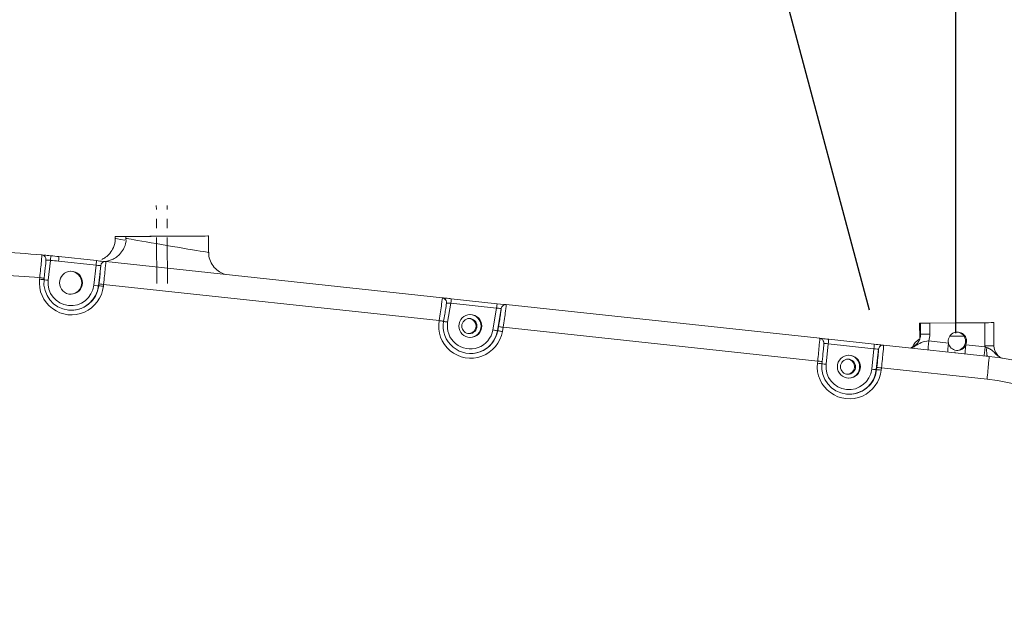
# Model space of a CAD drawing. Header units: millimetres. Extents: x 176 to 9387, y -11044 to -3322.
# Tile 97 of 255: x 3878 to 4093, y -4907 to -4780. Entities that reach past the tile are written whole.
import ezdxf

# ---------------------------------------------------------------- set-up
doc = ezdxf.new("R2010")
doc.units = ezdxf.units.MM
doc.header["$LTSCALE"] = 0.3175
doc.linetypes.add('CENTER', pattern=[50.8, 31.75, -6.35, 6.35, -6.35])
doc.layers.add('1', color=7, linetype='Continuous', true_color=0xffffff)
doc.layers.add('10', color=7, linetype='Continuous', true_color=0xffffff)
doc.layers.add('7标注层', color=4, linetype='Continuous', lineweight=13)
doc.layers.add('sub', color=1, linetype='Continuous', lineweight=18)
doc.styles.add('标准汉字', font='gbenor.shx', dxfattribs={"bigfont": 'gbcbig.shx'})
doc.dimstyles.new('M1：15', dxfattribs={"dimscale": 15, "dimtxt": 3.5, "dimasz": 2.5, "dimexe": 2, "dimexo": 0, "dimgap": 0.5, "dimtad": 1, "dimdec": 4, "dimdsep": 46, "dimtxsty": '标准汉字', "dimcen": 5, "dimdle": 5, "dimclrd": 1, "dimclre": 1, "dimclrt": 256, "dimadec": 4, "dimazin": 2, "dimtfac": 1, "dimtdec": 4, "dimtmove": 0, "dimatfit": 3, "dimfxl": 1, "dimtolj": 1, "dimarcsym": 0})
doc.dimstyles.new('M1：18.5', dxfattribs={"dimscale": 18.5, "dimtxt": 3.5, "dimasz": 2.5, "dimexe": 2, "dimexo": 0, "dimgap": 1.5, "dimtad": 1, "dimdec": 4, "dimdsep": 46, "dimtxsty": '标准汉字', "dimcen": 5, "dimdle": 5, "dimclrd": 1, "dimclre": 1, "dimclrt": 256, "dimadec": 4, "dimazin": 2, "dimtfac": 1, "dimtdec": 4, "dimtmove": 2, "dimatfit": 3, "dimfxl": 1, "dimfrac": 2, "dimtolj": 1, "dimarcsym": 0})

# ---------------------------------------------------------------- blocks, each defined once
blk = doc.blocks.new('*D3')
at = {"layer": '7标注层', "color": 1, "lineweight": -2, "ltscale": 20, "transparency": 16777216}
for p, q in [((3441.97, -4936.24), (3441.97, -4719.59)), ((4081.97, -4848.76), (4081.97, -4719.59)), ((3488.22, -4756.59), (4035.72, -4756.59))]:
    blk.add_line(p, q, dxfattribs=at)
at = {"layer": '7标注层', "color": 1, "transparency": 16777216}
for points in [[(3488.22, -4748.88), (3488.22, -4764.3), (3441.97, -4756.59)], [(4035.72, -4764.3), (4035.72, -4748.88), (4081.97, -4756.59)]]:
    blk.add_solid(points, dxfattribs=at)
at = {"layer": 'Defpoints', "color": 0, "transparency": 16777216}
for p in [(4081.97, -4756.59), (4081.97, -4848.76), (3441.97, -4936.24)]:
    blk.add_point(p, dxfattribs=at)
at = {"layer": '7标注层', "transparency": 16777216, "insert": (3761.97, -4696.46), "char_height": 64.75, "attachment_point": 5, "style": '标准汉字'}
blk.add_mtext('\\A1;640', dxfattribs=at)
blk = doc.blocks.new('*D4')
at = {"layer": '7标注层', "color": 1, "lineweight": -2, "ltscale": 20, "transparency": 16777216}
for p, q in [((4081.97, -4848.76), (4081.97, -4719.59)), ((4181.97, -4883.45), (4181.97, -4719.59)), ((4035.72, -4756.59), (3989.47, -4756.59)), ((4081.97, -4756.59), (4181.97, -4756.59)), ((4228.22, -4756.59), (4274.47, -4756.59))]:
    blk.add_line(p, q, dxfattribs=at)
at = {"layer": '7标注层', "color": 1, "transparency": 16777216}
for points in [[(4035.72, -4764.3), (4035.72, -4748.88), (4081.97, -4756.59)], [(4228.22, -4748.88), (4228.22, -4764.3), (4181.97, -4756.59)]]:
    blk.add_solid(points, dxfattribs=at)
at = {"layer": 'Defpoints', "color": 0, "transparency": 16777216}
for p in [(4181.97, -4756.59), (4081.97, -4848.76), (4181.97, -4883.45)]:
    blk.add_point(p, dxfattribs=at)
at = {"layer": '7标注层', "transparency": 16777216, "insert": (4131.97, -4702.66), "char_height": 64.75, "attachment_point": 5, "style": '标准汉字'}
blk.add_mtext('\\A1;100', dxfattribs=at)
blk = doc.blocks.new('*D19')
at = {"layer": '7标注层', "color": 1, "lineweight": -2, "ltscale": 20, "transparency": 16777216}
for p, q in [((3441.97, -4443.43), (5323.68, -4443.43)), ((5286.68, -4489.68), (5286.68, -6141.7)), ((3441.97, -6187.95), (5323.68, -6187.95))]:
    blk.add_line(p, q, dxfattribs=at)
at = {"layer": '7标注层', "color": 1, "transparency": 16777216}
for points in [[(5294.39, -4489.68), (5278.97, -4489.68), (5286.68, -4443.43)], [(5278.97, -6141.7), (5294.39, -6141.7), (5286.68, -6187.95)]]:
    blk.add_solid(points, dxfattribs=at)
at = {"layer": 'Defpoints', "color": 0, "transparency": 16777216}
for p in [(3441.97, -4443.43), (3441.97, -6187.95), (5286.68, -6187.95)]:
    blk.add_point(p, dxfattribs=at)
at = {"layer": '7标注层', "transparency": 16777216, "insert": (5226.56, -5315.69), "char_height": 64.75, "attachment_point": 5, "rotation": 90, "style": '标准汉字'}
blk.add_mtext('\\A1;1744.5', dxfattribs=at)
blk = doc.blocks.new('*D32')
at = {"layer": '7标注层', "color": 1, "lineweight": -2, "ltscale": 20, "transparency": 16777216}
for p, q in [((4063.15, -4843.74), (3979.41, -4531.21)), ((4191.29, -4913.95), (4478.21, -4913.95))]:
    blk.add_line(p, q, dxfattribs=at)
blk.add_arc((4081.97, -4913.95), 366.24, 5.8691, 99.1309, dxfattribs=at)
at = {"layer": '7标注层', "color": 1, "transparency": 16777216}
for points in [[(4022.54, -4546.24), (4025.16, -4558.46), (3987.18, -4560.19)], [(4440.05, -4876.82), (4452.53, -4876.18), (4448.21, -4913.95)]]:
    blk.add_solid(points, dxfattribs=at)
at = {"layer": 'Defpoints', "color": 0, "transparency": 16777216}
for p in [(4381.98, -4703.89), (4063.15, -4843.74), (4081.97, -4913.95), (4081.97, -4913.95), (4191.29, -4913.95)]:
    blk.add_point(p, dxfattribs=at)
at = {"layer": '7标注层', "transparency": 16777216, "insert": (4191.04, -4529.12), "char_height": 52.5, "attachment_point": 5, "rotation": 344.1766, "style": '标准汉字'}
blk.add_mtext('\\A1;105%%d', dxfattribs=at)

msp = doc.modelspace()

# ---------------------------------------------------------------- linework, layer by layer
at = {"layer": '1', "color": 8, "linetype": 'CENTER', "lineweight": 13}
for p, q in [((3907.77606, -4837.97085), (3907.66518, -4820.90865)), ((3910.11723, -4837.96324), (3910.00635, -4820.90104))]:
    msp.add_line(p, q, dxfattribs=at)
at = {"layer": '1', "color": 155, "linetype": 'Continuous', "lineweight": 18}
for p, q in [((3898.70914, -4827.70305), (3898.71175, -4828.10369)), ((3901.05031, -4827.69544), (3901.05292, -4828.09608)), ((3916.70881, -4827.59337), (3916.70876, -4827.58608)), ((3919.07326, -4831.16871), (3919.04993, -4827.57847)), ((3886.4371, -4832.0774), (3894.60735, -4832.95468)), ((3896.63219, -4833.16806), (3970.02453, -4841.04861)), ((3883.18994, -4837.10673), (3883.2253, -4836.79094)), ((3971.98032, -4841.26266), (3981.94215, -4842.33232)), ((3983.9711, -4842.54613), (4052.29786, -4849.88277)), ((3970.28907, -4846.18614), (3970.29312, -4846.16274)), ((4074.07603, -4846.57107), (4090.07301, -4846.4671)), ((4074.25893, -4846.57047), (4074.07603, -4846.57107)), ((4074.09767, -4849.90067), (4074.07603, -4846.57107)), ((4076.29514, -4846.55736), (4088.29288, -4846.47938)), ((4090.25592, -4846.4665), (4090.07301, -4846.4671)), ((4090.25592, -4846.4665), (4090.28855, -4851.48799)), ((4054.24952, -4850.09638), (4064.19072, -4851.16382)), ((4066.21555, -4851.37719), (4089.21931, -4853.84724)), ((4052.83152, -4854.96071), (4052.7809, -4855.43228))]:
    msp.add_line(p, q, dxfattribs=at)
at = {"layer": '1', "color": 155, "linetype": 'Continuous', "lineweight": 13}
for p, q in [((3884.57672, -4832.88938), (3884.09194, -4837.21836)), ((3894.51891, -4833.94891), (3886.34866, -4833.07162)), ((3894.02814, -4838.33144), (3894.51891, -4833.94891)), ((3895.53184, -4834.05103), (3895.04005, -4838.44269)), ((3882.21444, -4836.99539), (3882.2498, -4836.67959)), ((3895.04005, -4838.44269), (3895.11321, -4838.44245)), ((3895.11321, -4838.44245), (3895.15985, -4838.02598)), ((3896.17176, -4838.13723), (3896.12512, -4838.5537)), ((3969.32604, -4845.99222), (3896.17176, -4838.13723)), ((3971.89188, -4842.25689), (3971.18265, -4846.35695)), ((3981.85372, -4843.32655), (3971.89188, -4842.25689)), ((3981.03461, -4848.06174), (3981.85372, -4843.32655)), ((3982.87918, -4843.36994), (3982.0381, -4848.23216)), ((3969.32199, -4846.01563), (3969.32604, -4845.99222)), ((4074.27463, -4848.98563), (4074.25893, -4846.57047)), ((4076.29514, -4846.55736), (4076.31083, -4848.97251)), ((4088.32551, -4851.50087), (4088.29288, -4846.47938)), ((3982.0381, -4848.23216), (3982.11126, -4848.23193)), ((3982.11126, -4848.23193), (3982.26912, -4847.31933)), ((3983.27261, -4847.48975), (3983.11475, -4848.40235)), ((4051.85569, -4854.8539), (3983.27261, -4847.48975)), ((4054.16109, -4851.0906), (4053.68357, -4855.53932)), ((4064.10229, -4852.15805), (4054.16109, -4851.0906)), ((4076.09859, -4850.46163), (4080.36094, -4850.9193)), ((4084.1493, -4851.32608), (4088.3348, -4851.7755)), ((4063.62477, -4856.60677), (4064.10229, -4852.15805)), ((4065.1147, -4852.26473), (4064.63718, -4856.71345)), ((4051.80507, -4855.32548), (4051.85569, -4854.8539)), ((4064.63718, -4856.71345), (4064.71034, -4856.71321)), ((4064.71034, -4856.71321), (4064.76096, -4856.24164)), ((4065.77337, -4856.34833), (4065.72275, -4856.8199)), ((4088.77714, -4858.81837), (4065.77337, -4856.34833))]:
    msp.add_line(p, q, dxfattribs=at)
at = {"layer": '1', "color": 155, "linetype": 'Continuous', "lineweight": 18}
for centre, major_axis, ratio in [((3907.70895, -4827.64457), (-8.99981, -0.05848), 0.000059), ((3910.05012, -4827.63696), (-8.99981, -0.05848), 0.000059), ((3907.70895, -4827.64457), (-2.09996, -0.01365), 0.000059), ((3910.05012, -4827.63696), (-2.09996, -0.01365), 0.000059), ((3889.06004, -4837.7749), (-0.00812, 2.49999), 0.999833), ((3976.10863, -4847.20935), (-0.00812, 2.49999), 0.999833), ((3975.92381, -4847.21007), (-0.00536, 1.64999), 0.999833), ((4058.65417, -4856.07304), (-0.00812, 2.49999), 0.999833), ((4058.46935, -4856.07377), (-0.00536, 1.64999), 0.999833)]:
    msp.add_ellipse(centre, major_axis=major_axis, ratio=ratio, dxfattribs=at)
at = {"layer": '1', "color": 155, "linetype": 'Continuous', "lineweight": 13}
for centre, major_axis, ratio, start_param, end_param in [((3907.72192, -4829.64001), (-9.01017, 1.53633), 0.003085, 6.26544064, 6.975662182), ((3910.06309, -4829.6324), (-9.01017, 1.53633), 0.003085, 6.26544064, 9.424410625), ((3884.55843, -4832.88944), (0.09785, 0.9952), 0.018197, 4.714237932, 6.285034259), ((3886.33037, -4833.07168), (-0.10676, -0.99428), 0.01818, 1.57280814, 3.143604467), ((3865.1103, -5030.93464), (-0.64663, 198.99895), 0.999833, 6.172988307, 6.181941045), ((3894.50062, -4833.94897), (-0.10676, -0.99428), 0.01818, 1.57280814, 3.143604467), ((3894.5372, -4833.94885), (-0.99481, 0.10216), 0.001928, 1.552607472, 3.123403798), ((3895.08668, -4838.02622), (0.44531, 3.97518), 0.01817, 4.714484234, 6.285280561), ((3896.52546, -4834.16234), (0.00325, -0.99999), 0.999833, 3.031395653, 4.597600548), ((3896.0803, -4838.13753), (0.55207, 4.96946), 0.018172, 4.714467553, 6.28526388), ((3865.22004, -5030.93428), (-0.63363, 194.99897), 0.999833, 6.192477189, 6.286434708), ((3889.16978, -4837.77454), (0.02275, -6.99996), 0.999833, 4.597600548, 7.739193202), ((3882.19615, -4836.99544), (-0.99379, 0.11129), 0.002095, 3.123421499, 4.694217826), ((3882.23151, -4836.67965), (-0.99379, 0.11129), 0.002095, 3.123421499, 4.694217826), ((3884.11023, -4837.2183), (0.99379, -0.11129), 0.002095, 3.123421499, 4.694217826), ((3889.06004, -4837.7749), (-0.01625, 4.99997), 0.999833, 1.456007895, 4.597600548), ((3894.04643, -4838.33138), (0.99379, -0.11129), 0.002095, 4.694217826, 6.265014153), ((3896.10683, -4838.55376), (-0.99379, 0.11129), 0.002095, 4.694217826, 6.265014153), ((3896.15347, -4838.13729), (-0.99379, 0.11129), 0.002095, 4.694217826, 6.265014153), ((3969.23459, -4845.99252), (0.79021, 4.94389), 0.018028, 4.715330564, 6.286126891), ((3971.91017, -4842.25683), (-1.00734, 0.04344), 0.000841, 6.26506338, 7.835859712), ((3971.87359, -4842.25695), (0.10676, 0.99428), 0.01818, 4.714400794, 6.285197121), ((3981.83543, -4843.32661), (-0.10676, -0.99428), 0.01818, 1.57280814, 3.143604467), ((3983.86437, -4843.54042), (0.00325, -0.99999), 0.999833, 3.031395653, 4.537823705), ((3983.18116, -4847.49004), (0.79021, 4.94389), 0.018028, 4.715330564, 6.286126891), ((3981.87201, -4843.32649), (-1.00734, 0.04344), 0.000841, 1.552674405, 3.123470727), ((3982.19596, -4847.31957), (0.68344, 3.94961), 0.017975, 4.715559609, 6.286355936), ((3976.21837, -4847.20899), (0.02275, -6.99996), 0.999833, 4.537823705, 7.679416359), ((3969.3037, -4846.01569), (-0.98537, 0.17045), 0.003177, 3.123579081, 4.694375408), ((3969.30775, -4845.99228), (-0.98537, 0.17045), 0.003177, 3.123579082, 4.694375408), ((3971.20094, -4846.35689), (0.98537, -0.17045), 0.003177, 3.123579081, 4.694375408), ((3976.10863, -4847.20935), (-0.01625, 4.99997), 0.999833, 1.396231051, 4.537823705), ((3981.0529, -4848.06168), (0.98537, -0.17045), 0.003177, 4.694375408, 6.265171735), ((3983.09646, -4848.40241), (-0.98537, 0.17045), 0.003177, 4.694375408, 6.265171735), ((3983.25432, -4847.48981), (-0.98537, 0.17045), 0.003177, 4.694375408, 6.265171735), ((4076.27425, -4848.97263), (1.99996, 0.013), 0.000059, 3.159884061, 4.730680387), ((4051.76423, -4854.8542), (-0.53381, -4.97142), 0.01818, 1.57280814, 3.143604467), ((4054.17938, -4851.09054), (0.99429, -0.10673), 0.002011, 3.123412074, 4.694208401), ((4054.1428, -4851.09066), (0.10676, 0.99428), 0.01818, 4.714400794, 6.285197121), ((4064.084, -4852.15811), (-0.10676, -0.99428), 0.01818, 1.57280814, 3.143604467), ((4066.10882, -4852.37148), (0.00325, -0.99999), 0.999833, 3.031395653, 4.60219198), ((4065.68192, -4856.34862), (0.53381, 4.97142), 0.01818, 4.714400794, 6.285197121), ((4076.13517, -4850.46151), (-0.21352, -1.98857), 0.01818, 4.714400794, 6.108262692), ((4080.39753, -4850.91919), (-0.21352, -1.98857), 0.01818, 4.714400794, 6.108262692), ((4084.18588, -4851.32596), (-0.21352, -1.98857), 0.01818, 4.714400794, 6.108262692), ((4064.12058, -4852.15799), (0.99429, -0.10673), 0.002011, 4.694208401, 6.265004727), ((4064.6878, -4856.24188), (-0.42705, -3.97714), 0.01818, 2.688539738, 3.143604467), ((4071.91548, -4850.01449), (-0.20332, -1.98964), 0.93004, 0.186708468, 0.788719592), ((4088.37138, -4851.77538), (-0.21352, -1.98857), 0.01818, 4.714400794, 6.108262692), ((4088.28893, -4851.50099), (1.99996, 0.013), 0.000059, 4.730680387, 6.301476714), ((4089.15511, -4851.85969), (-0.2143, -1.98849), 0.208262, 4.752864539, 6.107916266), ((4058.76391, -4856.07269), (0.02275, -6.99996), 0.999833, 4.60219198, 7.743784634), ((4051.78678, -4855.32554), (-0.99429, 0.10673), 0.002011, 3.123412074, 4.694208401), ((4051.8374, -4854.85396), (-0.99429, 0.10673), 0.002011, 3.123412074, 4.694208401), ((4053.70186, -4855.53926), (0.99429, -0.10673), 0.002011, 3.123412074, 4.694208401), ((4058.65417, -4856.07304), (-0.01625, 4.99997), 0.999833, 1.460599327, 4.60219198), ((4088.68569, -4858.81867), (0.53381, 4.97142), 0.01818, 4.714400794, 6.285197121), ((4092.72398, -4852.36225), (-0.35344, -1.96852), 0.951469, 5.828373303, 6.06207987), ((4063.64306, -4856.60671), (0.99429, -0.10673), 0.002011, 4.694208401, 6.265004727), ((4065.70446, -4856.81996), (-0.99429, 0.10673), 0.002011, 4.694208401, 6.265004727), ((4065.75508, -4856.34839), (-0.99429, 0.10673), 0.002011, 4.694208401, 6.265004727), ((4083.12069, -4911.51556), (-0.17222, 52.99972), 0.999833, 4.848100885, 6.172988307)]:
    msp.add_ellipse(centre, major_axis=major_axis, ratio=ratio, start_param=start_param, end_param=end_param, dxfattribs=at)
at = {"layer": '1', "color": 155, "linetype": 'Continuous', "lineweight": 18}
for centre, major_axis, ratio, start_param, end_param in [((3865.12859, -5030.93458), (0.64988, -199.99894), 0.999833, 3.050400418, 3.144842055), ((3882.60363, -4832.70362), (0.00325, -0.99999), 0.999833, 2.259382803, 2.659275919), ((3865.09201, -5030.9347), (0.64988, -199.99894), 0.999833, 3.031395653, 3.040348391), ((3894.64393, -4832.95456), (-1.9886, 0.21345), 0.002011, 1.552615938, 3.123412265), ((3888.91371, -4837.77538), (-0.00812, 2.49999), 0.999833, 4.709139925, 6.253920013), ((3889.15149, -4837.7746), (-0.0195, 5.99997), 0.999833, 1.456007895, 4.597600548), ((3888.91371, -4837.77538), (-0.00812, 2.49999), 0.999833, 3.170839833, 4.709140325), ((3889.07833, -4837.77484), (0.0195, -5.99997), 0.999833, 6.283163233, 7.739193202), ((3970.21979, -4846.163), (0.68344, 3.94961), 0.017975, 4.715559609, 6.286355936), ((3969.91781, -4842.0429), (0.00325, -0.99999), 0.999833, 1.396231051, 2.578633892), ((3981.97873, -4842.3322), (-1.9927, 0.21389), 0.002007, 1.552653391, 3.123449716), ((3975.96231, -4847.20982), (-0.00812, 2.49999), 0.999833, 4.709139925, 6.253920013), ((3976.20008, -4847.20905), (-0.0195, 5.99997), 0.999833, 1.396231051, 4.537823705), ((3975.72262, -4847.21072), (-0.00536, 1.64999), 0.999833, 4.709139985, 6.222209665), ((4076.25856, -4846.55748), (-1.99996, -0.013), 0.000059, 0.018291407, 1.589087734), ((4088.2563, -4846.4795), (-1.99996, -0.013), 0.000059, 1.589087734, 3.159884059), ((3975.72262, -4847.21072), (-0.00536, 1.64999), 0.999833, 3.202550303, 4.709140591), ((3975.96231, -4847.20982), (-0.00812, 2.49999), 0.999833, 3.170839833, 4.709140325), ((3976.12692, -4847.20929), (0.0195, -5.99997), 0.999833, 6.283174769, 7.679416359), ((4074.34483, -4856.97401), (-0.05233, 8.05159), 0.018173, 0.125268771, 0.309363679), ((4082.32, -4850.51828), (0.0065, -1.99999), 0.999833, 1.151772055, 4.911019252), ((4082.10051, -4850.519), (0.0065, -1.99999), 0.999833, 0.054968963, 3.086605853), ((4054.2861, -4850.09626), (-1.98858, 0.21345), 0.002011, 6.265004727, 7.835801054), ((4052.75836, -4854.96095), (0.42705, 3.97714), 0.01818, 4.714400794, 5.900916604), ((4064.22731, -4851.1637), (-1.98858, 0.21345), 0.002011, 1.552615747, 3.123412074), ((4082.32, -4850.51828), (0.0065, -1.99999), 0.999833, 4.911019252, 7.434957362), ((4058.50785, -4856.07352), (-0.00812, 2.49999), 0.999833, 4.709139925, 6.253920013), ((4064.6878, -4856.24188), (-0.42705, -3.97714), 0.01818, 1.57280814, 2.688540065), ((4058.74562, -4856.07275), (-0.0195, 5.99997), 0.999833, 1.460599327, 4.60219198), ((4058.26816, -4856.07442), (-0.00536, 1.64999), 0.999833, 4.709139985, 6.222209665), ((4083.02924, -4911.51585), (0.18846, -57.99969), 0.999833, 1.697163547, 3.031395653), ((4058.26816, -4856.07442), (-0.00536, 1.64999), 0.999833, 3.202550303, 4.709140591), ((4058.50785, -4856.07352), (-0.00812, 2.49999), 0.999833, 3.170839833, 4.709140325), ((4058.67246, -4856.07298), (0.0195, -5.99997), 0.999833, 6.283140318, 7.743784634)]:
    msp.add_ellipse(centre, major_axis=major_axis, ratio=ratio, start_param=start_param, end_param=end_param, dxfattribs=at)
for points, knots in [([(3898.68955, -4828.10933), (3898.69776, -4828.15729), (3898.79821, -4828.82712), (3898.41955, -4830.01555), (3897.63794, -4831.33959), (3896.71274, -4832.18706), (3896.06592, -4832.55912), (3895.768, -4832.69374)], [0, 0, 0, 0, 0.025306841, 0.354178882, 0.612478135, 0.829195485, 1, 1, 1, 1]), ([(3901.03072, -4828.10172), (3901.03893, -4828.14969), (3901.13938, -4828.81951), (3900.76072, -4830.00794), (3899.97911, -4831.33198), (3899.03322, -4832.1984), (3898.09889, -4832.72572), (3897.25535, -4833.0042), (3896.57938, -4833.11121), (3896.21218, -4833.12814), (3896.07161, -4833.12828)], [0, 0, 0, 0, 0.018491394, 0.258794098, 0.447530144, 0.605882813, 0.741238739, 0.854404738, 0.944065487, 1, 1, 1, 1]), ([(3883.57106, -4833.36666), (3883.5798, -4833.27092), (3883.60165, -4833.02636), (3883.60454, -4832.8373), (3883.6193, -4832.71007), (3883.58087, -4832.46253), (3883.51225, -4832.25969), (3883.36179, -4832.02654), (3883.11152, -4831.82489), (3882.86609, -4831.71236), (3882.71953, -4831.71778), (3882.69193, -4831.7204)], [0, 0, 0, 0, 0.133779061, 0.380981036, 0.563259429, 0.61147455, 0.680299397, 0.765126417, 0.865015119, 0.974915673, 1, 1, 1, 1]), ([(3882.72369, -4831.71101), (3882.71698, -4831.71009), (3882.71986, -4831.71051), (3882.74053, -4831.71311), (3882.75929, -4831.71585), (3882.77138, -4831.71792), (3882.77519, -4831.71859)], [0, 0, 0, 0, 0.541032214, 0.737613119, 0.919681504, 1, 1, 1, 1]), ([(3884.65625, -4831.89424), (3884.12932, -4831.84243), (3883.61601, -4831.79397), (3883.17858, -4831.75333), (3883.11041, -4831.74701), (3883.04933, -4831.74135)], [0, 0, 0, 0, 0.829232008, 0.829232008, 1, 1, 1, 1]), ([(3922.84129, -4835.9819), (3922.46823, -4835.88744), (3921.62939, -4835.56666), (3920.48444, -4834.72892), (3919.57241, -4833.47816), (3919.09825, -4832.19603), (3919.11293, -4831.39464), (3919.14634, -4831.11368)], [0, 0, 0, 0, 0.180020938, 0.399484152, 0.635032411, 0.874757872, 1, 1, 1, 1]), ([(3883.5739, -4833.34984), (3883.56005, -4833.523), (3883.54145, -4833.73489), (3883.44979, -4834.71416), (3883.34272, -4835.74095), (3883.22513, -4836.79096)], [0, 0, 0, 0, 0.250902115, 0.250902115, 1, 1, 1, 1]), ([(3970.74756, -4841.50135), (3970.72591, -4841.46073), (3970.63542, -4841.31923), (3970.39233, -4841.13853), (3970.11478, -4841.05162), (3969.9547, -4841.04281), (3969.91456, -4841.0429)], [0, 0, 0, 0, 0.138209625, 0.514674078, 0.879838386, 1, 1, 1, 1]), ([(3971.98035, -4841.26266), (3971.78554, -4841.24174), (3971.3585, -4841.19577), (3970.73458, -4841.12813), (3970.26852, -4841.07696), (3970.08415, -4841.0562), (3970.049, -4841.05182), (3970.05832, -4841.053), (3970.07329, -4841.05518), (3970.09799, -4841.05926), (3970.17074, -4841.07367), (3970.24347, -4841.09572), (3970.29827, -4841.11831), (3970.30373, -4841.12062)], [0, 0, 0, 0, 0.174270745, 0.402846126, 0.633056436, 0.826667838, 0.891431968, 0.911214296, 0.922212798, 0.931601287, 0.945554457, 0.994544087, 1, 1, 1, 1]), ([(4053.17801, -4851.2856), (4053.18817, -4851.17842), (4053.19747, -4851.00073), (4053.1993, -4850.89824), (4053.18892, -4850.75661), (4053.15856, -4850.59636), (4053.07579, -4850.38452), (4052.90154, -4850.14943), (4052.62854, -4849.95399), (4052.36642, -4849.883), (4052.21754, -4849.87698), (4052.18789, -4849.87706)], [0, 0, 0, 0, 0.236651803, 0.402753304, 0.467799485, 0.526357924, 0.614089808, 0.715752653, 0.83941836, 0.96831956, 1, 1, 1, 1]), ([(4052.33005, -4849.88698), (4052.3299, -4849.88692), (4052.33374, -4849.88747), (4052.34666, -4849.88935), (4052.37138, -4849.89343), (4052.44417, -4849.90785), (4052.56988, -4849.94598), (4052.66938, -4849.99807), (4052.72084, -4850.03111)], [0, 0, 0, 0, 0.093920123, 0.165884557, 0.227313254, 0.318584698, 0.638911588, 1, 1, 1, 1]), ([(4090.28855, -4851.48799), (4090.29254, -4852.20085), (4090.54877, -4852.89003), (4091.18762, -4853.66417), (4091.40648, -4853.86497), (4091.6486, -4854.03077)], [0, 0, 0, 0, 0.70438147, 0.70438147, 1, 1, 1, 1])]:
    msp.add_open_spline(points, degree=3, knots=knots, dxfattribs=at)
at = {"layer": '1', "color": 155, "linetype": 'Continuous', "lineweight": 13}
for points, knots in [([(3882.2498, -4836.6796), (3882.39046, -4835.36645), (3882.51822, -4834.08238), (3882.68128, -4832.24775), (3882.7156, -4831.70741), (3882.69145, -4831.70748)], [0, 0, 0, 0, 0.5, 0.5, 1, 1, 1, 1]), ([(3883.59725, -4832.81493), (3883.59521, -4832.81493), (3883.61243, -4832.81618), (3883.68254, -4832.82104), (3883.7364, -4832.82474), (3883.87275, -4832.83436), (3883.95714, -4832.84043), (3884.14433, -4832.85444), (3884.24972, -4832.86259), (3884.42953, -4832.87707), (3884.50328, -4832.88316), (3884.57672, -4832.88938)], [0, 0, 0, 0, 0.214838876, 0.214838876, 0.429706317, 0.429706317, 0.644640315, 0.644640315, 0.859632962, 0.859632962, 1, 1, 1, 1]), ([(4073.08498, -4851.55085), (4073.52757, -4851.33025), (4073.96852, -4851.03744), (4074.92834, -4850.6149), (4075.49509, -4850.50028), (4076.09859, -4850.46163)], [0, 0, 0, 0, 0.5, 0.5, 1, 1, 1, 1]), ([(4088.73265, -4851.89556), (4089.04224, -4851.99947), (4089.32065, -4852.13399), (4089.80798, -4852.46232), (4090.02055, -4852.65654), (4090.4381, -4853.06034), (4090.64613, -4853.26959), (4091.09394, -4853.65728), (4091.33671, -4853.83739), (4091.58367, -4853.98293)], [0, 0, 0, 0, 0.25, 0.25, 0.5, 0.5, 0.75, 0.75, 1, 1, 1, 1])]:
    msp.add_open_spline(points, degree=3, knots=knots, dxfattribs=at)
at = {"layer": '1', "color": 155, "linetype": 'Continuous', "lineweight": 18}
for points, degree in [([(3882.70075, -4831.70868), (3882.69321, -4831.70789), (3882.69005, -4831.70749), (3882.69145, -4831.70748)], 3), ([(4074.11625, -4849.98096), (4074.22068, -4849.66197), (4074.27633, -4849.32627), (4074.27463, -4848.98563)], 3), ([(4074.11413, -4849.98562), (4073.80948, -4850.97777), (4072.94617, -4851.50389)], 2), ([(4072.94617, -4851.50389), (4072.6582, -4851.83722), (4072.22192, -4851.90158)], 2), ([(4091.58367, -4853.98293), (4091.73942, -4854.07472), (4091.9016, -4854.16172), (4092.06926, -4854.23961)], 3)]:
    msp.add_open_spline(points, degree=degree, dxfattribs=at)
at = {"layer": '1', "color": 155, "linetype": 'Continuous', "lineweight": 13}
for points in [[(4076.31083, -4848.97251), (4076.31412, -4849.47904), (4076.24093, -4849.98314), (4076.09859, -4850.46163)], [(4072.26032, -4851.93471), (4072.55264, -4851.82045), (4072.82459, -4851.68065), (4073.08498, -4851.55085)], [(4088.3348, -4851.7755), (4088.32922, -4851.6844), (4088.3261, -4851.59286), (4088.32551, -4851.50087)], [(4088.3348, -4851.7755), (4088.46922, -4851.81214), (4088.60309, -4851.85207), (4088.73265, -4851.89556)]]:
    msp.add_open_spline(points, degree=3, dxfattribs=at)
at = {"layer": '10', "color": 155, "linetype": 'Continuous', "lineweight": 18}
msp.add_line((4083.77643, -4849.42813), (4080.62986, -4849.44928), dxfattribs=at)
for centre, major_axis, start_param, end_param in [((4076.10879, -4853.47909), (-3.31745, -2.23485), 4.682450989, 5.237629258), ((4080.11165, -4853.95211), (-1.65872, -1.11742), 2.992203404, 3.141625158)]:
    msp.add_ellipse(centre, major_axis=major_axis, ratio=0.999759, start_param=start_param, end_param=end_param, dxfattribs=at)
at = {"layer": 'sub', "color": 4, "ltscale": 20}
msp.add_arc((3441.96951, -5727.95328), 1284.52218, 295, 180, dxfattribs=at)

# ---------------------------------------------------------------- dimensions: what is measured, and where the dimension line sits
at = {"layer": '7标注层', "ltscale": 20}
dim = msp.add_linear_dim(base=(5286.68227, -6187.95328), p1=(3441.96951, -4443.4311), p2=(3441.96951, -6187.95328), angle=270, dimstyle='M1：18.5', override={"dimdec": 1, "dimsah": 1, "dimtzin": 8}, dxfattribs=at)
dim.commit()
dim.dimension.update_dxf_attribs({"geometry": '*D19', "text_midpoint": (5226.55727, -5315.69219)})
dim = msp.add_angular_dim_2l(base=(4381.97813, -4703.88502), line1=((4081.96951, -4913.95331), (4191.28855, -4913.95331)), line2=((4081.96951, -4913.95331), (4063.15494, -4843.7364)), dimstyle='M1：15', override={"dimtad": 1, "dimtih": 0, "dimtoh": 0, "dimsah": 1, "dimtzin": 8}, dxfattribs=at)
dim.commit()
dim.dimension.update_dxf_attribs({"geometry": '*D32', "text_midpoint": (4181.83391, -4561.5885), "dimtype": 162})
dim = msp.add_linear_dim(base=(4081.96951, -4756.58693), p1=(3441.96951, -4936.23721), p2=(4081.96951, -4848.76287), dimstyle='M1：18.5', override={"dimsah": 1, "dimtzin": 8}, dxfattribs=at)
dim.commit()
dim.dimension.update_dxf_attribs({"geometry": '*D3', "text_midpoint": (3761.96951, -4696.46193)})
dim = msp.add_linear_dim(base=(4181.96949, -4756.58693), p1=(4081.96951, -4848.76287), p2=(4181.96949, -4883.45332), dimstyle='M1：18.5', override={"dimsah": 1, "dimtzin": 8}, dxfattribs=at)
dim.commit()
dim.dimension.update_dxf_attribs({"geometry": '*D4', "text_midpoint": (4131.9695, -4702.66273), "dimtype": 160})

doc.saveas('drawing.dxf')
